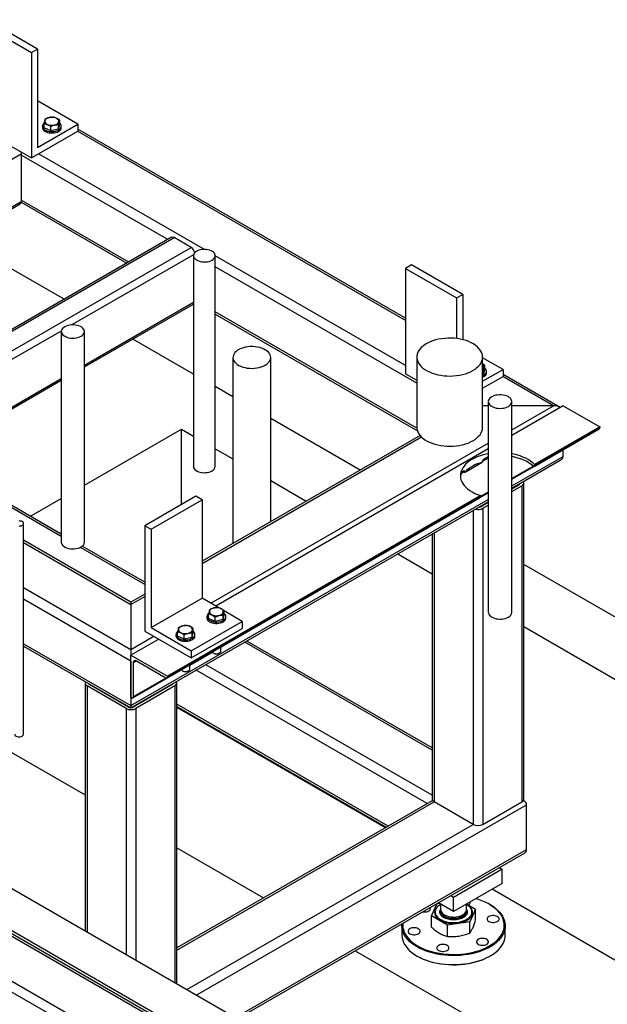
# Model space of a CAD drawing. Header units: millimetres. Extents: x 0 to 849, y 0 to 594.
# Tile 74 of 84: x 571 to 595, y 430 to 471. Entities that reach past the tile are written whole.
import ezdxf

# ---------------------------------------------------------------- set-up
doc = ezdxf.new("R2010")
doc.units = ezdxf.units.MM
doc.layers.add('TRAIT-FORT', color=4, linetype='Continuous', lineweight=25)

msp = doc.modelspace()

# ---------------------------------------------------------------- linework, layer by layer
at = {"layer": 'TRAIT-FORT', "color": 4, "linetype": 'Continuous', "lineweight": 25}
for p, q in [((569.247, 470.739), (571.364, 469.517)), ((571.616, 469.662), (569.499, 470.884)), ((571.364, 469.517), (571.616, 469.662)), ((571.364, 469.517), (571.364, 465.142)), ((571.616, 469.662), (571.616, 465.58)), ((573.288, 466.545), (571.616, 467.51)), ((571.616, 465.58), (573.288, 466.545)), ((571.889, 466.388), (571.889, 466.563)), ((572.49, 466.34), (572.538, 466.54)), ((572.49, 466.34), (572.49, 466.515)), ((572.538, 466.54), (572.538, 466.715)), ((573.288, 466.545), (573.288, 466.253)), ((569.247, 466.364), (571.364, 465.142)), ((571.364, 465.142), (573.288, 466.253)), ((571.821, 466.464), (571.821, 466.406)), ((572.165, 466.264), (571.889, 466.388)), ((572.165, 466.264), (572.165, 466.439)), ((572.49, 466.34), (572.165, 466.264)), ((572.606, 466.406), (572.606, 466.464)), ((586.887, 458.394), (573.28, 466.249)), ((586.887, 458.49), (573.288, 466.341)), ((557.09, 457.322), (570.947, 465.321)), ((570.947, 465.321), (570.947, 463.338)), ((577.02, 461.757), (570.947, 465.263)), ((578.541, 461.345), (571.664, 465.315)), ((565.561, 460.229), (570.947, 463.338)), ((565.561, 460.157), (570.902, 463.24)), ((570.943, 463.302), (575.32, 460.775)), ((575.404, 460.823), (570.947, 463.397)), ((577.178, 461.848), (563.289, 453.829)), ((563.396, 453.819), (577.285, 461.837)), ((572.719, 459.274), (568.375, 461.781)), ((577.992, 461.429), (577.285, 461.837)), ((564.103, 453.41), (577.992, 461.429)), ((573.022, 458.21), (578.1, 461.141)), ((578.089, 461.085), (578.089, 452.336)), ((578.993, 452.336), (578.993, 461.085)), ((586.887, 456.527), (578.993, 461.085)), ((587.354, 455.791), (578.993, 460.618)), ((587.139, 460.701), (586.887, 460.555)), ((586.887, 460.555), (586.887, 456.181)), ((586.887, 460.555), (589.003, 459.333)), ((589.256, 459.479), (587.139, 460.701)), ((573.565, 456.54), (578.089, 459.152)), ((589.003, 459.333), (589.256, 459.479)), ((589.003, 459.333), (589.003, 457.646)), ((589.256, 459.479), (589.256, 457.599)), ((573.565, 456.467), (578.089, 459.079)), ((587.355, 453.924), (578.993, 458.752)), ((578.993, 458.655), (587.377, 453.815)), ((564.288, 453.167), (572.61, 457.972)), ((572.606, 457.935), (572.606, 449.187)), ((573.565, 449.187), (573.565, 457.935)), ((578.089, 456.173), (575.573, 457.626)), ((579.726, 456.86), (579.726, 449.143)), ((581.291, 450.046), (581.291, 456.86)), ((587.354, 456.876), (587.354, 453.96)), ((590.081, 453.96), (590.081, 456.876)), ((590.928, 456.362), (590.081, 456.85)), ((590.178, 456.532), (590.081, 456.595)), ((590.081, 455.873), (590.928, 456.362)), ((590.13, 456.332), (590.081, 456.33)), ((590.13, 456.157), (590.178, 456.357)), ((590.13, 456.157), (590.13, 456.332)), ((590.178, 456.357), (590.178, 456.532)), ((590.246, 456.223), (590.246, 456.281)), ((590.928, 456.362), (590.928, 456.07)), ((566.005, 452.176), (572.606, 455.986)), ((566.068, 452.139), (572.606, 455.914)), ((586.887, 456.181), (587.354, 455.911)), ((590.13, 456.157), (590.081, 456.145)), ((590.081, 455.581), (590.928, 456.07)), ((593.018, 454.854), (590.92, 456.065)), ((593.304, 454.785), (590.928, 456.157)), ((579.726, 455.229), (578.993, 455.652)), ((590.318, 455.027), (590.318, 446.278)), ((591.294, 446.278), (591.294, 455.027)), ((590.318, 454.854), (590.081, 454.854)), ((593.423, 454.854), (591.294, 453.625)), ((593.018, 454.854), (591.294, 454.854)), ((591.294, 453.858), (593.018, 454.854)), ((593.423, 454.854), (594.938, 453.979)), ((584.997, 452.186), (581.291, 454.325)), ((573.565, 451.559), (577.589, 453.882)), ((577.589, 453.882), (578.089, 453.593)), ((577.589, 450.746), (577.589, 453.882)), ((592.223, 452.338), (594.919, 453.894)), ((594.938, 453.979), (592.237, 452.42)), ((594.938, 453.935), (592.237, 452.376)), ((594.938, 453.979), (594.938, 453.935)), ((587.486, 453.622), (578.445, 448.403)), ((578.445, 448.307), (587.544, 453.559)), ((578.813, 446.653), (590.318, 453.295)), ((578.993, 453.072), (579.726, 452.649)), ((590.318, 453.061), (579.015, 446.537)), ((591.294, 451.801), (593.505, 453.078)), ((593.423, 452.754), (593.423, 453.03)), ((593.508, 453.08), (593.505, 453.078)), ((572.606, 449.432), (566.992, 452.673)), ((572.606, 449.529), (567.076, 452.721)), ((590.318, 452.682), (590.065, 452.537)), ((591.294, 451.525), (593.423, 452.754)), ((591.294, 451.428), (593.304, 452.589)), ((589.335, 452.086), (590.065, 452.507)), ((590.065, 452.537), (590.065, 452.507)), ((592.189, 452.348), (591.294, 451.831)), ((592.237, 452.42), (592.237, 452.376)), ((589.335, 452.115), (589.197, 452.035)), ((589.335, 452.086), (589.335, 452.115)), ((581.291, 451.745), (582.762, 450.896)), ((591.294, 451.408), (591.604, 451.588)), ((591.294, 451.292), (591.705, 451.529)), ((591.604, 451.608), (591.604, 451.588)), ((591.705, 451.529), (591.705, 438.406)), ((591.789, 438.523), (591.789, 451.646)), ((571.327, 450.267), (572.606, 451.005)), ((575.492, 442.403), (590.318, 450.962)), ((578.193, 451.094), (576.076, 449.872)), ((576.328, 449.726), (578.445, 450.948)), ((576.989, 443.544), (589.968, 451.036)), ((589.992, 451.124), (577.008, 443.628)), ((589.992, 451.08), (577.008, 443.584)), ((578.445, 450.948), (578.193, 451.094)), ((578.445, 450.948), (578.445, 446.866)), ((579.217, 444.83), (590.318, 451.238)), ((590.318, 451.268), (589.992, 451.08)), ((589.992, 451.08), (589.992, 451.124)), ((575.492, 442.307), (590.318, 450.865)), ((589.988, 450.655), (590.318, 450.845)), ((589.988, 450.675), (589.988, 450.655)), ((590.089, 450.596), (590.318, 450.728)), ((590.089, 450.596), (590.089, 437.473)), ((589.685, 450.5), (589.685, 437.473)), ((571.043, 441.217), (571.043, 449.966)), ((576.076, 449.872), (576.076, 445.498)), ((576.076, 449.872), (576.328, 449.726)), ((576.328, 449.726), (576.328, 445.644)), ((587.985, 449.518), (587.985, 438.523)), ((588.069, 449.567), (588.069, 438.406)), ((575.492, 446.699), (571.043, 449.268)), ((571.043, 449.171), (575.492, 446.602)), ((576.076, 447.429), (573.397, 448.976)), ((576.076, 447.526), (573.476, 449.026)), ((586.566, 448.7), (587.985, 447.881)), ((642.971, 418.718), (591.789, 448.265)), ((571.043, 447.305), (575.492, 444.736)), ((576.076, 447.036), (575.492, 446.699)), ((575.492, 446.602), (576.076, 446.939)), ((576.328, 445.644), (578.445, 446.866)), ((579.143, 446.463), (578.445, 446.866)), ((571.043, 446.838), (575.492, 444.27)), ((575.492, 446.699), (575.492, 446.602)), ((575.492, 446.699), (575.492, 446.602)), ((575.492, 446.602), (575.492, 444.736)), ((578.646, 446.1), (578.646, 446.042)), ((578.714, 446.024), (578.714, 446.199)), ((578.99, 445.9), (578.99, 446.074)), ((579.315, 445.976), (579.363, 446.176)), ((579.315, 445.976), (579.315, 446.151)), ((579.363, 446.176), (579.363, 446.351)), ((580.113, 445.903), (579.363, 446.336)), ((579.431, 446.042), (579.431, 446.1)), ((576.328, 445.644), (577.996, 444.681)), ((577.996, 444.681), (580.113, 445.903)), ((578.99, 445.9), (578.714, 446.024)), ((579.315, 445.976), (578.99, 445.9)), ((580.113, 445.903), (580.113, 445.611)), ((591.789, 445.685), (605.671, 437.671)), ((575.492, 444.736), (576.444, 445.285)), ((576.076, 445.498), (577.996, 444.389)), ((577.363, 445.359), (577.363, 445.301)), ((577.431, 445.283), (577.431, 445.458)), ((577.707, 445.159), (577.431, 445.283)), ((577.707, 445.159), (577.707, 445.334)), ((578.032, 445.235), (577.707, 445.159)), ((577.996, 444.389), (580.113, 445.611)), ((578.032, 445.235), (578.08, 445.436)), ((578.032, 445.235), (578.032, 445.41)), ((578.08, 445.436), (578.08, 445.61)), ((578.149, 445.301), (578.149, 445.359)), ((571.043, 444.972), (575.492, 442.403)), ((571.043, 444.875), (575.492, 442.307)), ((576.646, 445.169), (575.492, 444.503)), ((579.217, 444.662), (579.217, 444.83)), ((587.985, 440.554), (580.221, 445.036)), ((587.985, 440.651), (580.304, 445.085)), ((575.492, 444.736), (575.492, 444.503)), ((575.492, 444.736), (575.492, 444.503)), ((575.492, 444.503), (577.008, 443.628)), ((575.492, 442.753), (575.492, 444.503)), ((577.934, 444.089), (578.87, 444.629)), ((577.996, 444.681), (577.996, 444.389)), ((578.912, 444.589), (578.93, 444.579)), ((578.944, 444.572), (578.93, 444.579)), ((579.147, 444.579), (579.165, 444.589)), ((575.492, 444.27), (575.492, 442.403)), ((575.72, 444.255), (575.593, 444.182)), ((575.593, 444.182), (575.593, 442.768)), ((576.944, 443.548), (575.72, 444.255)), ((577.934, 443.922), (577.934, 444.089)), ((587.985, 438.688), (578.605, 444.103)), ((575.575, 442.727), (577.587, 443.888)), ((577.008, 443.628), (577.008, 443.584)), ((577.629, 443.849), (577.647, 443.839)), ((577.661, 443.831), (577.647, 443.839)), ((577.864, 443.839), (577.882, 443.849)), ((587.783, 438.338), (578.2, 443.87)), ((573.59, 443.336), (573.59, 433.063)), ((575.29, 442.287), (573.674, 443.22)), ((573.674, 443.22), (573.674, 433.015)), ((573.775, 443.298), (573.775, 443.278)), ((575.391, 442.345), (573.775, 443.278)), ((576.945, 443.548), (575.593, 442.768)), ((577.21, 443.278), (575.593, 442.345)), ((577.311, 443.22), (575.694, 442.287)), ((577.21, 443.298), (577.21, 443.278)), ((577.311, 443.22), (577.311, 430.916)), ((577.394, 430.867), (577.394, 443.336)), ((575.391, 442.365), (575.391, 442.345)), ((575.53, 442.731), (575.492, 442.753)), ((575.492, 442.403), (575.492, 442.307)), ((575.492, 442.403), (575.492, 442.307)), ((575.593, 442.365), (575.593, 442.345)), ((586.166, 437.405), (577.394, 442.469)), ((577.394, 442.372), (586.083, 437.357)), ((575.29, 442.287), (575.29, 432.082)), ((575.694, 442.287), (575.694, 431.849)), ((586.047, 437.336), (577.394, 442.332)), ((577.589, 442.219), (577.589, 442.26)), ((570.143, 440.686), (573.59, 438.696)), ((587.985, 438.455), (577.394, 432.341)), ((577.394, 432.244), (588.069, 438.406)), ((578.222, 430.389), (591.907, 438.29)), ((589.685, 437.473), (588.069, 438.406)), ((590.089, 437.473), (591.705, 438.406)), ((591.789, 438.455), (591.771, 438.465)), ((591.907, 436.423), (591.907, 438.29)), ((577.818, 430.623), (589.685, 437.473)), ((568.111, 436.226), (587.46, 425.056)), ((577.394, 436.5), (580.997, 434.42)), ((579.838, 429.456), (591.907, 436.423)), ((579.922, 429.408), (591.789, 436.258)), ((562.16, 435.813), (581.693, 424.537)), ((590.897, 435.607), (588.877, 434.441)), ((590.779, 435.675), (590.897, 435.607)), ((590.897, 435.024), (590.897, 435.607)), ((566.394, 435.235), (583.298, 425.477)), ((587.031, 423.418), (566.478, 435.283)), ((566.596, 435.351), (587.031, 423.555)), ((590.897, 435.024), (588.877, 433.857)), ((595.57, 431.839), (590.475, 434.78)), ((587.961, 433.669), (588.201, 434.187)), ((588.224, 434.201), (588.27, 434.208)), ((588.877, 433.857), (588.253, 434.217)), ((588.877, 434.441), (588.758, 434.509)), ((588.877, 433.857), (588.877, 434.441)), ((588.114, 433.834), (588.114, 433.831)), ((588.341, 434.167), (588.341, 433.936)), ((588.341, 433.881), (588.341, 433.863)), ((589.413, 433.936), (589.413, 434.167)), ((589.413, 433.863), (589.413, 433.881)), ((589.417, 434.169), (589.793, 433.952)), ((589.793, 433.952), (589.548, 433.423)), ((589.639, 433.831), (589.639, 433.834)), ((589.793, 433.49), (589.793, 433.952)), ((590.392, 434.134), (590.367, 434.149)), ((588.631, 433.282), (587.961, 433.669)), ((587.961, 433.207), (587.961, 433.669)), ((589.548, 433.423), (588.631, 433.282)), ((589.548, 432.961), (589.548, 433.423)), ((566.022, 433.117), (572.475, 429.392)), ((586.734, 433.259), (586.734, 432.88)), ((588.631, 432.82), (588.631, 433.282)), ((591.02, 432.88), (591.02, 433.259)), ((584.801, 432.224), (590.519, 428.923)), ((587.361, 432.006), (587.387, 431.991)), ((590.367, 431.991), (590.392, 432.006))]:
    msp.add_line(p, q, dxfattribs=at)
at = {"layer": 'TRAIT-FORT', "color": 4, "linetype": 'Continuous', "lineweight": 25, "flags": 128}
for points in [[(571.851, 466.378), (571.883, 466.342), (571.927, 466.309), (571.979, 466.282), (572.039, 466.261), (572.105, 466.246), (572.174, 466.239), (572.244, 466.238), (572.314, 466.245), (572.38, 466.259), (572.441, 466.279), (572.494, 466.306), (572.539, 466.337), (572.573, 466.373), (572.596, 466.411), (572.606, 466.451), (572.603, 466.492), (572.589, 466.532), (572.562, 466.569), (572.538, 466.592)], [(572.036, 466.537), (572.088, 466.519), (572.144, 466.507), (572.204, 466.502), (572.264, 466.504), (572.322, 466.514), (572.375, 466.53), (572.421, 466.553), (572.458, 466.58), (572.485, 466.612), (572.499, 466.645), (572.501, 466.68), (572.491, 466.715), (572.468, 466.747), (572.434, 466.776), (572.391, 466.8), (572.34, 466.818), (572.283, 466.83), (572.223, 466.835), (572.163, 466.832), (572.105, 466.823), (572.052, 466.806), (572.006, 466.784), (571.969, 466.756), (571.942, 466.725), (571.928, 466.691), (571.926, 466.656), (571.937, 466.622), (571.959, 466.59), (571.993, 466.561), (572.036, 466.537)], [(571.851, 466.319), (571.883, 466.283), (571.927, 466.251), (571.979, 466.224), (572.039, 466.203), (572.105, 466.188), (572.174, 466.18), (572.244, 466.18), (572.314, 466.187), (572.38, 466.2), (572.441, 466.221), (572.494, 466.247), (572.539, 466.279), (572.573, 466.314), (572.596, 466.353), (572.606, 466.393), (572.606, 466.406)], [(570.937, 465.389), (570.944, 465.357), (570.947, 465.321)], [(578.86, 460.9), (578.91, 460.934), (578.948, 460.972), (578.975, 461.014), (578.99, 461.057), (578.992, 461.101), (578.98, 461.145), (578.956, 461.187), (578.92, 461.226), (578.874, 461.261), (578.817, 461.291), (578.753, 461.315), (578.682, 461.332), (578.608, 461.342), (578.531, 461.345), (578.455, 461.341), (578.381, 461.329), (578.312, 461.309), (578.25, 461.284), (578.196, 461.253), (578.151, 461.217), (578.118, 461.177), (578.097, 461.134), (578.089, 461.09), (578.094, 461.046), (578.112, 461.003), (578.142, 460.962), (578.184, 460.925), (578.235, 460.893), (578.296, 460.866), (578.364, 460.845), (578.436, 460.831), (578.512, 460.824), (578.589, 460.825), (578.664, 460.834), (578.736, 460.849), (578.802, 460.872), (578.86, 460.9)], [(573.424, 457.739), (573.476, 457.774), (573.516, 457.814), (573.545, 457.856), (573.561, 457.901), (573.565, 457.947), (573.555, 457.992), (573.532, 458.036), (573.497, 458.077), (573.451, 458.114), (573.395, 458.146), (573.331, 458.173), (573.26, 458.193), (573.184, 458.206), (573.105, 458.212), (573.026, 458.21), (572.949, 458.201), (572.875, 458.184), (572.807, 458.16), (572.746, 458.131), (572.695, 458.096), (572.655, 458.057), (572.626, 458.014), (572.61, 457.969), (572.606, 457.924), (572.616, 457.878), (572.639, 457.835), (572.673, 457.793), (572.719, 457.756), (572.775, 457.724), (572.84, 457.697), (572.911, 457.677), (572.987, 457.664), (573.066, 457.659), (573.145, 457.66), (573.222, 457.67), (573.296, 457.686), (573.364, 457.71), (573.424, 457.739)], [(589.682, 456.32), (589.77, 456.376), (589.849, 456.437), (589.917, 456.502), (589.974, 456.571), (590.019, 456.642), (590.052, 456.716), (590.073, 456.791), (590.081, 456.867), (590.076, 456.943), (590.059, 457.018), (590.029, 457.092), (589.986, 457.164), (589.932, 457.233), (589.867, 457.299), (589.791, 457.362), (589.705, 457.419), (589.609, 457.472), (589.505, 457.518), (589.394, 457.559), (589.277, 457.594), (589.154, 457.622), (589.028, 457.643), (588.898, 457.656), (588.767, 457.663), (588.635, 457.662), (588.504, 457.654), (588.375, 457.638), (588.249, 457.615), (588.128, 457.586), (588.012, 457.55), (587.903, 457.507), (587.801, 457.459), (587.708, 457.405), (587.624, 457.346), (587.551, 457.283), (587.488, 457.216), (587.437, 457.146), (587.398, 457.074), (587.371, 456.999), (587.357, 456.924), (587.355, 456.848), (587.366, 456.772), (587.39, 456.697), (587.426, 456.624), (587.474, 456.553), (587.534, 456.485), (587.605, 456.421), (587.686, 456.361), (587.777, 456.306), (587.877, 456.257), (587.984, 456.213), (588.098, 456.175), (588.219, 456.144), (588.343, 456.119), (588.472, 456.102), (588.602, 456.092), (588.734, 456.089), (588.865, 456.094), (588.996, 456.106), (589.123, 456.125), (589.247, 456.151), (589.366, 456.184), (589.478, 456.223), (589.584, 456.268), (589.682, 456.32)], [(581.062, 456.54), (581.128, 456.584), (581.184, 456.632), (581.229, 456.684), (581.262, 456.738), (581.283, 456.795), (581.291, 456.853), (581.286, 456.91), (581.268, 456.967), (581.238, 457.023), (581.196, 457.075), (581.143, 457.124), (581.079, 457.169), (581.006, 457.208), (580.925, 457.242), (580.836, 457.27), (580.743, 457.291), (580.645, 457.305), (580.546, 457.311), (580.446, 457.31), (580.346, 457.302), (580.25, 457.286), (580.157, 457.264), (580.071, 457.234), (579.992, 457.199), (579.921, 457.158), (579.859, 457.112), (579.809, 457.062), (579.77, 457.009), (579.743, 456.953), (579.728, 456.896), (579.727, 456.838), (579.738, 456.781), (579.762, 456.724), (579.798, 456.67), (579.846, 456.62), (579.904, 456.573), (579.973, 456.53), (580.05, 456.494), (580.135, 456.463), (580.226, 456.438), (580.322, 456.421), (580.421, 456.411), (580.521, 456.408), (580.621, 456.413), (580.719, 456.425), (580.813, 456.444), (580.903, 456.47), (580.986, 456.502), (581.062, 456.54)], [(590.081, 456.096), (590.134, 456.122), (590.179, 456.154), (590.213, 456.189), (590.235, 456.228), (590.246, 456.268), (590.243, 456.309), (590.228, 456.349), (590.201, 456.386), (590.178, 456.409)], [(590.081, 456.038), (590.134, 456.064), (590.179, 456.096), (590.213, 456.131), (590.235, 456.17), (590.246, 456.21), (590.246, 456.223)], [(591.151, 454.827), (591.202, 454.862), (591.242, 454.901), (591.272, 454.943), (591.289, 454.987), (591.294, 455.032), (591.286, 455.077), (591.265, 455.121), (591.233, 455.163), (591.19, 455.2), (591.137, 455.234), (591.075, 455.262), (591.006, 455.284), (590.932, 455.299), (590.855, 455.307), (590.776, 455.308), (590.698, 455.301), (590.623, 455.288), (590.553, 455.268), (590.49, 455.241), (590.434, 455.209), (590.388, 455.172), (590.353, 455.132), (590.33, 455.089), (590.319, 455.044), (590.32, 454.998), (590.334, 454.954), (590.361, 454.911), (590.399, 454.871), (590.447, 454.836), (590.505, 454.805), (590.57, 454.78), (590.642, 454.761), (590.718, 454.75), (590.796, 454.745), (590.874, 454.748), (590.951, 454.758), (591.024, 454.775), (591.091, 454.798), (591.151, 454.827)], [(587.354, 453.96), (587.355, 453.931), (587.366, 453.856), (587.39, 453.781), (587.426, 453.708), (587.474, 453.637), (587.534, 453.569), (587.605, 453.505), (587.686, 453.445), (587.777, 453.39), (587.877, 453.34), (587.984, 453.296), (588.098, 453.259), (588.219, 453.227), (588.343, 453.203), (588.472, 453.186), (588.602, 453.176), (588.734, 453.173), (588.865, 453.177), (588.996, 453.189), (589.123, 453.208), (589.247, 453.235), (589.366, 453.267), (589.478, 453.307), (589.584, 453.352), (589.682, 453.403)], [(589.682, 453.403), (589.77, 453.46), (589.849, 453.521), (589.917, 453.586), (589.974, 453.654), (590.019, 453.726), (590.052, 453.799), (590.073, 453.874), (590.081, 453.95), (590.081, 453.96)], [(590.318, 452.858), (590.245, 452.844), (590.112, 452.812), (589.984, 452.774), (589.862, 452.729), (589.748, 452.678), (589.641, 452.622), (589.544, 452.561), (589.456, 452.495), (589.379, 452.425), (589.313, 452.351), (589.258, 452.274), (589.215, 452.194), (589.184, 452.113), (589.165, 452.031), (589.159, 451.947), (589.166, 451.864), (589.185, 451.782), (589.217, 451.701), (589.261, 451.621), (589.317, 451.545), (589.384, 451.471), (589.462, 451.401), (589.55, 451.335), (589.648, 451.274), (589.755, 451.218), (589.87, 451.168), (589.992, 451.124)], [(592.237, 452.42), (592.16, 452.49), (592.073, 452.557), (591.976, 452.618), (591.871, 452.675), (591.757, 452.726), (591.636, 452.771), (591.508, 452.81), (591.375, 452.842), (591.294, 452.858)], [(592.189, 452.349), (592.1, 452.421), (592, 452.488), (591.889, 452.549), (591.769, 452.604), (591.641, 452.653), (591.505, 452.694), (591.363, 452.728), (591.294, 452.741)], [(578.089, 452.336), (578.094, 452.297), (578.112, 452.254), (578.142, 452.214), (578.184, 452.176), (578.235, 452.144), (578.296, 452.117), (578.364, 452.096), (578.436, 452.082), (578.512, 452.076), (578.589, 452.077), (578.664, 452.085), (578.736, 452.101), (578.802, 452.123), (578.86, 452.152)], [(589.197, 452.035), (589.171, 451.948), (589.161, 451.879)], [(570.988, 449.89), (571.018, 449.913), (571.036, 449.938), (571.043, 449.966), (571.036, 449.994), (571.018, 450.019), (570.988, 450.042), (570.95, 450.059), (570.905, 450.069), (570.858, 450.073)], [(570.858, 449.859), (570.905, 449.863), (570.95, 449.873), (570.988, 449.89)], [(572.606, 449.187), (572.606, 449.175), (572.616, 449.13), (572.639, 449.086), (572.673, 449.045), (572.719, 449.008), (572.775, 448.975), (572.84, 448.949), (572.911, 448.929), (572.987, 448.916), (573.066, 448.91), (573.145, 448.912), (573.222, 448.921), (573.296, 448.938), (573.364, 448.961), (573.424, 448.991)], [(578.861, 446.173), (578.913, 446.154), (578.969, 446.143), (579.029, 446.138), (579.089, 446.14), (579.147, 446.15), (579.2, 446.166), (579.246, 446.189), (579.283, 446.216), (579.31, 446.247), (579.324, 446.281), (579.326, 446.316), (579.316, 446.35), (579.293, 446.383), (579.259, 446.411), (579.216, 446.435), (579.165, 446.454), (579.108, 446.466), (579.048, 446.471), (578.988, 446.468), (578.93, 446.458), (578.877, 446.442), (578.831, 446.42), (578.794, 446.392), (578.767, 446.361), (578.753, 446.327), (578.751, 446.292), (578.762, 446.258), (578.784, 446.226), (578.818, 446.197), (578.861, 446.173)], [(578.676, 446.013), (578.708, 445.977), (578.752, 445.945), (578.804, 445.918), (578.864, 445.897), (578.93, 445.882), (578.999, 445.874), (579.069, 445.874), (579.139, 445.881), (579.205, 445.895), (579.266, 445.915), (579.319, 445.941), (579.364, 445.973), (579.398, 446.008), (579.421, 446.047), (579.431, 446.087), (579.428, 446.128), (579.414, 446.168), (579.387, 446.205), (579.363, 446.228)], [(578.676, 445.955), (578.708, 445.919), (578.752, 445.887), (578.804, 445.86), (578.864, 445.838), (578.93, 445.824), (578.999, 445.816), (579.069, 445.816), (579.139, 445.822), (579.205, 445.836), (579.266, 445.857), (579.319, 445.883), (579.364, 445.915), (579.398, 445.95), (579.421, 445.989), (579.431, 446.029), (579.431, 446.042)], [(590.318, 446.278), (590.32, 446.25), (590.334, 446.205), (590.361, 446.162), (590.399, 446.123), (590.447, 446.087), (590.505, 446.056), (590.57, 446.031), (590.642, 446.013), (590.718, 446.001), (590.796, 445.996), (590.874, 445.999), (590.951, 446.009), (591.024, 446.026), (591.091, 446.049), (591.151, 446.079)], [(577.579, 445.432), (577.63, 445.414), (577.686, 445.402), (577.746, 445.397), (577.806, 445.4), (577.864, 445.409), (577.917, 445.426), (577.963, 445.448), (578.001, 445.476), (578.027, 445.507), (578.041, 445.541), (578.043, 445.575), (578.033, 445.61), (578.01, 445.642), (577.976, 445.671), (577.933, 445.695), (577.882, 445.713), (577.825, 445.725), (577.765, 445.73), (577.705, 445.727), (577.647, 445.718), (577.594, 445.701), (577.548, 445.679), (577.511, 445.652), (577.485, 445.62), (577.47, 445.586), (577.468, 445.552), (577.479, 445.517), (577.501, 445.485), (577.535, 445.456), (577.579, 445.432)], [(577.393, 445.273), (577.425, 445.237), (577.469, 445.205), (577.521, 445.177), (577.581, 445.156), (577.647, 445.141), (577.716, 445.134), (577.786, 445.133), (577.856, 445.14), (577.922, 445.154), (577.983, 445.174), (578.036, 445.201), (578.081, 445.232), (578.115, 445.268), (578.138, 445.306), (578.148, 445.347), (578.146, 445.387), (578.131, 445.427), (578.104, 445.465), (578.08, 445.487)], [(577.393, 445.214), (577.425, 445.178), (577.469, 445.146), (577.521, 445.119), (577.581, 445.098), (577.647, 445.083), (577.716, 445.075), (577.786, 445.075), (577.856, 445.082), (577.922, 445.096), (577.983, 445.116), (578.036, 445.142), (578.081, 445.174), (578.115, 445.21), (578.138, 445.248), (578.148, 445.288), (578.149, 445.301)], [(578.929, 444.581), (578.971, 444.567), (579.018, 444.56), (579.067, 444.56), (579.113, 444.569), (579.154, 444.584), (579.187, 444.605), (579.208, 444.63), (579.217, 444.657), (579.217, 444.662)], [(577.646, 443.84), (577.688, 443.826), (577.735, 443.819), (577.784, 443.82), (577.83, 443.828), (577.871, 443.843), (577.904, 443.864), (577.925, 443.889), (577.934, 443.917), (577.934, 443.922)], [(570.673, 441.217), (570.679, 441.19), (570.697, 441.164), (570.727, 441.142), (570.765, 441.125), (570.81, 441.114), (570.858, 441.111), (570.905, 441.114), (570.95, 441.125), (570.988, 441.142)], [(587.387, 432.428), (587.507, 432.364), (587.635, 432.306), (587.771, 432.253), (587.913, 432.207), (588.061, 432.167), (588.214, 432.134), (588.371, 432.108), (588.531, 432.089), (588.693, 432.077), (588.856, 432.072), (589.02, 432.075), (589.182, 432.085), (589.343, 432.102), (589.501, 432.127), (589.655, 432.158), (589.804, 432.196), (589.948, 432.241), (590.085, 432.292), (590.216, 432.349), (590.338, 432.412), (590.451, 432.48), (590.555, 432.553), (590.648, 432.63), (590.732, 432.711), (590.803, 432.796), (590.864, 432.884), (590.912, 432.974), (590.948, 433.066), (590.972, 433.159), (590.983, 433.253), (590.981, 433.348), (590.967, 433.442), (590.94, 433.535), (590.901, 433.626), (590.85, 433.716), (590.787, 433.803), (590.712, 433.887), (590.626, 433.967), (590.53, 434.043), (590.423, 434.115), (590.308, 434.181), (590.184, 434.243), (590.052, 434.298), (589.913, 434.348), (589.79, 434.385)], [(590.392, 434.134), (590.504, 434.065), (590.606, 433.99), (590.697, 433.912), (590.779, 433.829), (590.849, 433.744), (590.907, 433.655), (590.954, 433.564), (590.988, 433.472), (591.01, 433.378), (591.019, 433.283), (591.016, 433.188), (591, 433.094), (590.972, 433.001), (590.932, 432.909), (590.879, 432.819), (590.815, 432.732), (590.739, 432.648), (590.653, 432.567), (590.556, 432.491), (590.449, 432.419), (590.333, 432.352), (590.208, 432.29), (590.076, 432.234), (589.936, 432.184), (589.791, 432.141), (589.64, 432.103), (589.484, 432.073), (589.325, 432.05), (589.163, 432.033), (589, 432.024), (588.836, 432.023), (588.672, 432.028), (588.509, 432.041), (588.349, 432.061), (588.191, 432.087), (588.038, 432.121), (587.889, 432.162), (587.747, 432.208), (587.611, 432.261), (587.482, 432.32), (587.362, 432.385)], [(587.605, 433.843), (587.649, 433.838), (587.705, 433.838), (587.76, 433.845), (587.81, 433.859), (587.854, 433.879), (587.889, 433.904), (587.913, 433.933), (587.926, 433.965), (587.926, 433.997), (587.917, 434.023)], [(588.32, 434.132), (588.302, 434.122), (588.238, 434.077), (588.185, 434.027), (588.142, 433.974), (588.112, 433.919), (588.094, 433.861), (588.089, 433.803), (588.097, 433.745), (588.118, 433.688), (588.152, 433.633), (588.197, 433.581), (588.253, 433.533), (588.32, 433.489)], [(588.114, 433.831), (588.117, 433.796), (588.131, 433.74), (588.157, 433.686), (588.195, 433.634), (588.245, 433.585), (588.304, 433.54), (588.373, 433.5), (588.451, 433.466), (588.535, 433.438), (588.625, 433.416), (588.719, 433.4), (588.816, 433.392), (588.913, 433.391), (589.011, 433.398), (589.105, 433.411), (589.197, 433.431), (589.282, 433.458), (589.362, 433.491), (589.433, 433.53), (589.495, 433.573), (589.547, 433.621), (589.588, 433.672), (589.617, 433.726), (589.635, 433.782), (589.639, 433.831)], [(588.341, 434.147), (588.288, 434.114), (588.231, 434.068), (588.185, 434.019), (588.149, 433.966), (588.126, 433.911), (588.115, 433.855), (588.117, 433.799), (588.131, 433.743), (588.157, 433.689), (588.195, 433.637), (588.245, 433.588), (588.304, 433.543), (588.373, 433.503), (588.451, 433.469), (588.535, 433.44), (588.625, 433.418), (588.719, 433.403), (588.816, 433.395), (588.913, 433.394), (589.011, 433.401), (589.105, 433.414), (589.197, 433.434), (589.282, 433.461), (589.362, 433.494), (589.433, 433.533), (589.495, 433.576), (589.547, 433.624), (589.588, 433.675), (589.617, 433.729), (589.635, 433.785), (589.639, 433.841), (589.631, 433.897), (589.611, 433.952), (589.579, 434.006), (589.535, 434.056), (589.481, 434.103), (589.416, 434.145), (589.416, 434.145)], [(588.32, 433.489), (588.396, 433.451), (588.479, 433.418), (588.57, 433.392), (588.665, 433.373), (588.764, 433.361), (588.864, 433.356), (588.965, 433.359), (589.064, 433.369), (589.161, 433.387), (589.252, 433.411), (589.338, 433.442), (589.416, 433.479), (589.485, 433.521), (589.544, 433.569), (589.592, 433.62), (589.628, 433.674), (589.652, 433.731), (589.663, 433.789), (589.662, 433.847), (589.647, 433.905), (589.62, 433.961), (589.581, 434.014), (589.53, 434.065), (589.468, 434.111), (589.434, 434.132)], [(588.341, 433.936), (588.344, 433.906), (588.358, 433.86), (588.384, 433.815), (588.422, 433.773), (588.47, 433.735), (588.528, 433.701), (588.594, 433.673), (588.667, 433.651), (588.745, 433.636), (588.826, 433.628), (588.908, 433.627), (588.989, 433.634), (589.068, 433.647), (589.142, 433.667), (589.21, 433.694), (589.27, 433.726), (589.321, 433.763), (589.361, 433.804), (589.391, 433.848), (589.408, 433.895), (589.413, 433.936)], [(588.341, 433.881), (588.346, 433.839), (588.363, 433.793), (588.392, 433.749), (588.433, 433.708), (588.484, 433.671), (588.544, 433.638), (588.612, 433.612), (588.686, 433.592), (588.765, 433.578), (588.846, 433.572), (588.928, 433.573), (589.009, 433.581), (589.087, 433.596), (589.159, 433.618), (589.226, 433.646), (589.284, 433.679), (589.332, 433.718), (589.37, 433.76), (589.396, 433.805), (589.41, 433.851), (589.413, 433.881)], [(588.341, 433.862), (588.344, 433.833), (588.358, 433.787), (588.384, 433.742), (588.422, 433.7), (588.47, 433.662), (588.528, 433.628), (588.594, 433.6), (588.667, 433.578), (588.745, 433.563), (588.826, 433.555), (588.908, 433.554), (588.989, 433.561), (589.068, 433.574), (589.142, 433.594), (589.21, 433.621), (589.27, 433.653), (589.321, 433.69), (589.361, 433.731), (589.391, 433.775), (589.408, 433.822), (589.413, 433.864)], [(586.774, 433.363), (586.77, 433.277), (586.778, 433.183), (586.798, 433.089), (586.831, 432.997), (586.877, 432.906), (586.934, 432.818), (587.003, 432.732), (587.083, 432.65), (587.175, 432.572), (587.276, 432.498), (587.387, 432.428)], [(590.339, 433.44), (590.382, 433.42), (590.433, 433.406), (590.487, 433.399), (590.543, 433.399), (590.598, 433.406), (590.648, 433.42), (590.692, 433.44), (590.727, 433.465), (590.751, 433.494), (590.764, 433.526), (590.764, 433.558), (590.751, 433.59), (590.727, 433.619), (590.692, 433.644), (590.648, 433.664), (590.598, 433.678), (590.543, 433.685), (590.487, 433.685), (590.433, 433.678), (590.382, 433.664), (590.339, 433.644), (590.304, 433.619), (590.279, 433.59), (590.267, 433.558), (590.267, 433.526), (590.279, 433.494), (590.304, 433.465), (590.339, 433.44)], [(587.362, 432.385), (587.25, 432.454), (587.148, 432.528), (587.056, 432.607), (586.975, 432.689), (586.905, 432.775), (586.847, 432.864), (586.8, 432.955), (586.766, 433.047), (586.744, 433.141), (586.734, 433.236), (586.737, 433.33), (586.739, 433.343)], [(587.061, 432.933), (587.105, 432.913), (587.156, 432.899), (587.21, 432.892), (587.266, 432.892), (587.321, 432.899), (587.371, 432.913), (587.415, 432.933), (587.45, 432.958), (587.474, 432.987), (587.487, 433.019), (587.487, 433.051), (587.474, 433.083), (587.45, 433.112), (587.415, 433.137), (587.371, 433.157), (587.321, 433.171), (587.266, 433.179), (587.21, 433.179), (587.156, 433.171), (587.105, 433.157), (587.061, 433.137), (587.027, 433.112), (587.002, 433.083), (586.99, 433.051), (586.99, 433.019), (587.002, 432.987), (587.027, 432.958), (587.061, 432.933)], [(586.734, 432.88), (586.734, 432.857), (586.744, 432.762), (586.766, 432.668), (586.8, 432.575), (586.847, 432.485), (586.905, 432.396), (586.975, 432.31), (587.056, 432.228), (587.148, 432.149), (587.25, 432.075), (587.362, 432.006)], [(587.362, 432.006), (587.482, 431.941), (587.611, 431.882), (587.747, 431.829), (587.889, 431.782), (588.038, 431.742), (588.191, 431.708), (588.349, 431.681), (588.509, 431.662), (588.672, 431.649), (588.836, 431.643), (589, 431.645), (589.163, 431.654), (589.325, 431.671), (589.484, 431.694), (589.64, 431.724), (589.791, 431.761), (589.936, 431.805), (590.076, 431.855), (590.208, 431.911), (590.333, 431.973), (590.449, 432.04), (590.556, 432.112), (590.653, 432.188), (590.739, 432.269), (590.815, 432.353), (590.879, 432.44), (590.932, 432.53), (590.972, 432.622), (591, 432.715), (591.016, 432.809), (591.02, 432.88)], [(589.9, 432.494), (589.943, 432.474), (589.994, 432.46), (590.048, 432.453), (590.104, 432.453), (590.159, 432.46), (590.209, 432.474), (590.253, 432.494), (590.288, 432.519), (590.312, 432.548), (590.325, 432.58), (590.325, 432.612), (590.312, 432.644), (590.288, 432.673), (590.253, 432.698), (590.209, 432.718), (590.159, 432.732), (590.104, 432.74), (590.048, 432.74), (589.994, 432.732), (589.943, 432.718), (589.9, 432.698), (589.865, 432.673), (589.84, 432.644), (589.828, 432.612), (589.828, 432.58), (589.84, 432.548), (589.865, 432.519), (589.9, 432.494)], [(588.261, 432.241), (588.305, 432.22), (588.355, 432.206), (588.41, 432.199), (588.466, 432.199), (588.52, 432.206), (588.571, 432.22), (588.615, 432.241), (588.649, 432.266), (588.674, 432.295), (588.686, 432.326), (588.686, 432.359), (588.674, 432.39), (588.649, 432.419), (588.615, 432.445), (588.571, 432.465), (588.52, 432.479), (588.466, 432.486), (588.41, 432.486), (588.355, 432.479), (588.305, 432.465), (588.261, 432.445), (588.226, 432.419), (588.202, 432.39), (588.189, 432.359), (588.189, 432.326), (588.202, 432.295), (588.226, 432.266), (588.261, 432.241)], [(590.367, 431.991), (590.338, 431.974), (590.216, 431.912), (590.085, 431.855), (589.948, 431.804), (589.804, 431.759), (589.655, 431.721), (589.501, 431.689), (589.343, 431.665), (589.182, 431.648), (589.02, 431.638), (588.856, 431.635), (588.693, 431.639), (588.531, 431.651), (588.371, 431.67), (588.214, 431.696), (588.061, 431.73), (587.913, 431.769), (587.771, 431.816), (587.635, 431.868), (587.507, 431.927), (587.387, 431.991)]]:
    msp.add_lwpolyline(points, dxfattribs=at)
at = {"layer": 'TRAIT-FORT', "color": 4, "linetype": 'Continuous', "lineweight": 25}
for centre, radius, start, end in [((571.979, 466.465), 0.155, 124.408, 214.4754), ((571.966, 466.407), 0.145, 180.6125, 217.3752), ((570.845, 463.325), 0.103, 304.0564, 7.2558), ((577.223, 461.749), 0.108, 54.3824, 114.3071), ((577.81, 461.147), 0.336, 10.0127, 57.0417), ((590.02, 456.485), 0.119, 300.9266, 59.0734), ((594.895, 453.93), 0.0428, 304.0564, 7.2558), ((578.771, 452.355), 0.222, 293.6249, 355.0549), ((590.437, 451.02), 1.533, 104.0424, 135.9523), ((591.57, 451.659), 0.0789, 295.8295, 338.9643), ((591.663, 451.645), 0.123, 290.2805, 28.5491), ((589.886, 450.989), 0.442, 256.9697, 297.2991), ((589.894, 450.828), 0.197, 275.7453, 298.3335), ((573.329, 449.208), 0.237, 293.781, 354.8988), ((578.791, 446.043), 0.145, 180.6125, 217.3752), ((578.804, 446.101), 0.155, 124.408, 214.4754), ((591.053, 446.3), 0.242, 293.9307, 354.7491), ((577.508, 445.303), 0.145, 180.6125, 217.3752), ((577.521, 445.361), 0.155, 124.408, 214.4754), ((578.971, 444.694), 0.12, 212.563, 249.4499), ((579.038, 444.79), 0.238, 246.7576, 297.3464), ((575.67, 444.195), 0.078, 50.7967, 189.214), ((576.969, 443.578), 0.039, 230.7967, 9.214), ((577.688, 443.953), 0.12, 212.563, 249.4499), ((577.755, 444.05), 0.238, 246.7576, 297.3464), ((573.717, 443.335), 0.123, 151.4509, 249.7195), ((573.809, 443.349), 0.0789, 201.0357, 244.1705), ((577.175, 443.349), 0.0789, 295.8295, 338.9643), ((577.268, 443.335), 0.123, 290.2805, 28.5491), ((575.555, 442.761), 0.039, 230.7967, 9.214), ((575.492, 442.676), 0.439, 242.6097, 297.3903), ((575.485, 442.519), 0.197, 241.6665, 264.2547), ((575.5, 442.519), 0.197, 275.7453, 298.3335), ((570.95, 441.226), 0.0929, 294.3096, 354.3702), ((588.128, 438.537), 0.144, 185.6948, 245.6253), ((591.646, 438.537), 0.144, 294.3747, 354.3052), ((589.887, 437.863), 0.439, 242.6097, 297.3903), ((589.443, 434.242), 0.121, 291.2128, 5.4619)]:
    msp.add_arc(centre, radius, start, end, dxfattribs=at)
for centre, start_param, end_param in [((593.018, 454.62), 0.785479, 1.570796), ((593.018, 454.62), 0.785479, 1.570796), ((593.018, 452.754), 5.497706, 6.283185), ((593.018, 452.754), 5.497706, 6.283185), ((588.271, 438.29), 2.278856, 2.356113), ((588.271, 438.29), 2.290921, 2.356113), ((591.503, 438.29), 0, 0.850688), ((591.503, 438.29), 0, 0.850688), ((591.503, 436.423), 5.497706, 6.283185), ((591.503, 436.423), 5.497706, 6.283185)]:
    msp.add_ellipse(centre, major_axis=(0.404, 0), ratio=0.577382, start_param=start_param, end_param=end_param, dxfattribs=at)
for points, knots in [([(571.937, 466.763), (571.933, 466.752), (571.924, 466.73), (571.912, 466.683), (571.9, 466.626), (571.893, 466.584), (571.889, 466.563)], [0, 0, 0, 0, 0.264605, 0.534948, 0.765343, 1, 1, 1, 1]), ([(572.165, 466.439), (572.13, 466.463), (572.072, 466.504), (571.988, 466.541), (571.931, 466.556), (571.898, 466.561), (571.889, 466.563)], [0, 0, 0, 0, 0.385549, 0.637642, 0.896546, 1, 1, 1, 1]), ([(571.937, 466.763), (571.965, 466.776), (572.022, 466.803), (572.107, 466.827), (572.187, 466.839), (572.237, 466.839), (572.262, 466.84)], [0, 0, 0, 0, 0.264605, 0.534948, 0.765343, 1, 1, 1, 1]), ([(572.49, 466.515), (572.462, 466.515), (572.405, 466.514), (572.321, 466.499), (572.24, 466.473), (572.19, 466.45), (572.165, 466.439)], [0, 0, 0, 0, 0.264605, 0.534948, 0.765343, 1, 1, 1, 1]), ([(572.538, 466.715), (572.503, 466.74), (572.445, 466.781), (572.361, 466.817), (572.304, 466.833), (572.271, 466.838), (572.262, 466.84)], [0, 0, 0, 0, 0.385549, 0.637642, 0.896546, 1, 1, 1, 1]), ([(572.49, 466.515), (572.494, 466.539), (572.503, 466.587), (572.515, 466.643), (572.527, 466.686), (572.535, 466.706), (572.538, 466.715)], [0, 0, 0, 0, 0.264605, 0.534948, 0.765343, 1, 1, 1, 1]), ([(590.13, 456.332), (590.134, 456.355), (590.143, 456.403), (590.155, 456.46), (590.167, 456.503), (590.174, 456.522), (590.178, 456.532)], [0, 0, 0, 0, 0.264605, 0.534948, 0.765343, 1, 1, 1, 1]), ([(590.318, 452.727), (590.293, 452.718), (590.243, 452.7), (590.184, 452.667), (590.139, 452.635), (590.108, 452.61), (590.084, 452.583), (590.068, 452.558), (590.066, 452.542), (590.065, 452.537)], [0, 0, 0, 0, 0.239922, 0.477834, 0.605889, 0.735428, 0.836961, 0.939548, 1, 1, 1, 1]), ([(592.237, 452.376), (592.236, 452.369), (592.235, 452.354), (592.228, 452.34), (592.217, 452.334), (592.203, 452.338), (592.193, 452.345), (592.189, 452.349)], [0, 0, 0, 0, 0.20633, 0.412529, 0.622341, 0.838966, 1, 1, 1, 1]), ([(589.335, 452.115), (589.335, 452.121), (589.334, 452.133), (589.325, 452.147), (589.307, 452.153), (589.282, 452.146), (589.252, 452.126), (589.222, 452.092), (589.205, 452.054), (589.197, 452.035)], [0, 0, 0, 0, 0.0464764, 0.1059194, 0.2168411, 0.3803406, 0.5483384, 0.7714103, 1, 1, 1, 1]), ([(589.968, 451.037), (589.972, 451.04), (589.983, 451.047), (589.991, 451.063), (589.991, 451.076), (589.992, 451.08)], [0, 0, 0, 0, 0.323846, 0.756351, 1, 1, 1, 1]), ([(578.762, 446.399), (578.79, 446.412), (578.847, 446.438), (578.932, 446.463), (579.012, 446.475), (579.062, 446.475), (579.087, 446.475)], [0, 0, 0, 0, 0.264605, 0.534948, 0.765343, 1, 1, 1, 1]), ([(579.363, 446.351), (579.328, 446.376), (579.27, 446.416), (579.186, 446.453), (579.129, 446.468), (579.096, 446.474), (579.087, 446.475)], [0, 0, 0, 0, 0.385549, 0.637642, 0.896546, 1, 1, 1, 1]), ([(578.762, 446.399), (578.758, 446.388), (578.749, 446.366), (578.737, 446.319), (578.725, 446.262), (578.718, 446.22), (578.714, 446.199)], [0, 0, 0, 0, 0.264605, 0.534948, 0.765343, 1, 1, 1, 1]), ([(578.99, 446.074), (578.955, 446.099), (578.897, 446.14), (578.813, 446.176), (578.756, 446.192), (578.723, 446.197), (578.714, 446.199)], [0, 0, 0, 0, 0.385549, 0.637642, 0.896546, 1, 1, 1, 1]), ([(579.315, 446.151), (579.287, 446.15), (579.23, 446.15), (579.146, 446.135), (579.065, 446.109), (579.015, 446.086), (578.99, 446.074)], [0, 0, 0, 0, 0.264605, 0.534948, 0.765343, 1, 1, 1, 1]), ([(579.315, 446.151), (579.319, 446.174), (579.328, 446.222), (579.34, 446.279), (579.352, 446.322), (579.36, 446.341), (579.363, 446.351)], [0, 0, 0, 0, 0.264605, 0.534948, 0.765343, 1, 1, 1, 1]), ([(577.479, 445.659), (577.475, 445.648), (577.466, 445.625), (577.454, 445.578), (577.442, 445.521), (577.435, 445.479), (577.431, 445.458)], [0, 0, 0, 0, 0.264605, 0.534948, 0.765343, 1, 1, 1, 1]), ([(577.479, 445.659), (577.507, 445.672), (577.564, 445.698), (577.649, 445.722), (577.729, 445.734), (577.779, 445.735), (577.804, 445.735)], [0, 0, 0, 0, 0.264605, 0.534948, 0.765343, 1, 1, 1, 1]), ([(578.08, 445.61), (578.045, 445.635), (577.987, 445.676), (577.903, 445.712), (577.846, 445.728), (577.813, 445.733), (577.804, 445.735)], [0, 0, 0, 0, 0.385549, 0.637642, 0.896546, 1, 1, 1, 1]), ([(577.707, 445.334), (577.672, 445.358), (577.614, 445.399), (577.53, 445.436), (577.473, 445.451), (577.44, 445.457), (577.431, 445.458)], [0, 0, 0, 0, 0.385549, 0.637642, 0.896546, 1, 1, 1, 1]), ([(578.032, 445.41), (578.004, 445.41), (577.947, 445.409), (577.863, 445.394), (577.782, 445.368), (577.732, 445.345), (577.707, 445.334)], [0, 0, 0, 0, 0.264605, 0.534948, 0.765343, 1, 1, 1, 1]), ([(578.032, 445.41), (578.036, 445.434), (578.045, 445.482), (578.057, 445.539), (578.069, 445.582), (578.077, 445.601), (578.08, 445.61)], [0, 0, 0, 0, 0.264605, 0.534948, 0.765343, 1, 1, 1, 1]), ([(588.473, 433.601), (588.449, 433.616), (588.401, 433.647), (588.349, 433.703), (588.313, 433.766), (588.302, 433.834), (588.31, 433.895), (588.332, 433.93), (588.341, 433.944)], [0, 0, 0, 0, 0.162199, 0.334114, 0.513176, 0.696038, 0.8789, 1, 1, 1, 1]), ([(589.413, 433.944), (589.421, 433.93), (589.443, 433.895), (589.452, 433.834), (589.44, 433.766), (589.405, 433.703), (589.352, 433.647), (589.283, 433.599), (589.201, 433.56), (589.104, 433.529), (588.994, 433.509), (588.877, 433.502), (588.76, 433.509), (588.65, 433.529), (588.552, 433.559), (588.499, 433.587), (588.473, 433.601)], [0, 0, 0, 0, 0.050626, 0.12707, 0.203515, 0.278372, 0.35024, 0.418047, 0.485854, 0.557722, 0.632579, 0.709023, 0.785468, 0.860325, 0.932193, 1, 1, 1, 1]), ([(589.67, 433.166), (589.691, 433.213), (589.732, 433.309), (589.773, 433.429), (589.793, 433.49)], [0, 0, 0, 0, 0.494511, 1, 1, 1, 1]), ([(587.961, 433.207), (588.015, 433.159), (588.125, 433.061), (588.239, 432.99), (588.296, 432.953)], [0, 0, 0, 0, 0.495458, 1, 1, 1, 1]), ([(588.296, 432.953), (588.352, 432.924), (588.466, 432.864), (588.576, 432.835), (588.631, 432.82)], [0, 0, 0, 0, 0.494511, 1, 1, 1, 1]), ([(589.089, 432.831), (589.166, 432.845), (589.321, 432.876), (589.472, 432.933), (589.548, 432.961)], [0, 0, 0, 0, 0.494511, 1, 1, 1, 1]), ([(589.548, 432.961), (589.567, 432.988), (589.608, 433.04), (589.649, 433.124), (589.67, 433.166)], [0, 0, 0, 0, 0.495458, 1, 1, 1, 1]), ([(588.631, 432.82), (588.706, 432.814), (588.856, 432.804), (589.011, 432.822), (589.089, 432.831)], [0, 0, 0, 0, 0.495458, 1, 1, 1, 1])]:
    msp.add_open_spline(points, degree=3, knots=knots, dxfattribs=at)

doc.saveas('drawing.dxf')
